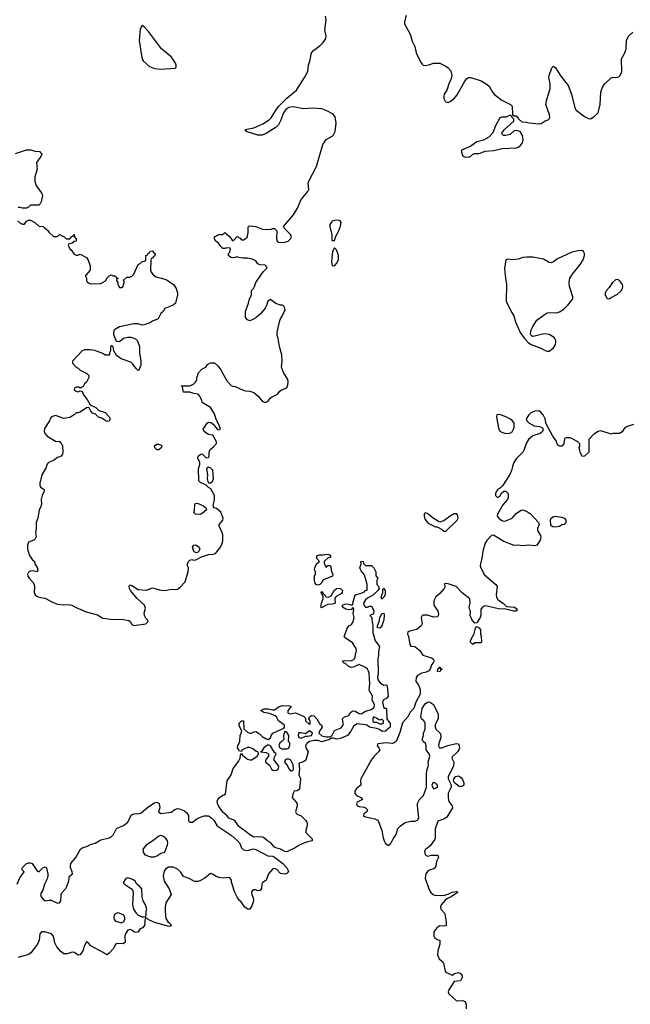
# Model space of a CAD drawing. Header units: inches. Extents: x 2396598 to 2566999, y 262085 to 451979.
# Tile 164 of 256: x 2441324 to 2447235, y 412950 to 422471. Entities that reach past the tile are written whole.
import ezdxf

# ---------------------------------------------------------------- set-up
doc = ezdxf.new("R2010")
doc.units = ezdxf.units.IN
doc.header["$MEASUREMENT"] = 0
doc.layers.add('C4441', color=7, linetype='Continuous')
doc.layers.add('C4442', color=7, linetype='Continuous')

msp = doc.modelspace()

# ---------------------------------------------------------------- linework, layer by layer
at = {"layer": 'C4441', "color": 5}
for points, elevation in [([(2442619.6, 420000), (2442619.8, 419999.8), (2442643.5, 419983.5), (2442730, 419961), (2442750.8, 419950.8), (2442811.3, 419910), (2442838, 419870), (2442851.3, 419830), (2442851.3, 419810), (2442831.3, 419730), (2442810.9, 419709.1), (2442730, 419678), (2442712, 419650), (2442691.1, 419628.9), (2442663.6, 419576.4), (2442610, 419555.3), (2442590, 419542), (2442536.9, 419523.1), (2442510, 419518), (2442470, 419528.7), (2442428.4, 419528.4), (2442290, 419499), (2442250, 419479), (2442235.3, 419464.7), (2442231, 419430), (2442250, 419374), (2442261, 419361), (2442290, 419358), (2442329.3, 419390.7), (2442370, 419401), (2442399.8, 419399.8), (2442430, 419392), (2442445.4, 419385.4), (2442465.4, 419365.4), (2442484.7, 419310), (2442484.7, 419250), (2442498, 419170), (2442498, 419130), (2442478, 419082), (2442470, 419078), (2442450, 419098), (2442420.2, 419140.2), (2442398.6, 419158.6), (2442306, 419190), (2442262, 419222), (2442235.3, 419270), (2442230, 419306), (2442218, 419318), (2442210, 419318), (2442202, 419310), (2442202, 419270), (2442192, 419250), (2442194, 419230), (2442190, 419226), (2442150, 419228), (2442130, 419242), (2442050, 419273.2), (2442010, 419279), (2441950, 419279), (2441930, 419268.7), (2441834, 419170), (2441834, 419150), (2441871.6, 419111.6), (2441890, 419102), (2441910, 419082), (2441974, 419050), (2441992, 419030), (2441992, 419010), (2441970, 418966), (2441951.6, 418948.4), (2441936.9, 418923.1), (2441910, 418906), (2441896.4, 418916.4), (2441870, 418918), (2441854, 418910), (2441852, 418890), (2441870, 418878), (2441890, 418872), (2441910, 418882), (2441930, 418874), (2441942.8, 418842.8), (2441976.3, 418796.3), (2442004.7, 418744.7), (2442061, 418721), (2442090, 418692), (2442150, 418672), (2442191.3, 418630), (2442201, 418610), (2442190, 418588.7), (2442170, 418585.2), (2442150, 418594), (2442118, 418618), (2442087.8, 418627.8), (2442056.6, 418656.6), (2442030, 418667), (2442009.5, 418690), (2441997.2, 418717.2), (2441990, 418722), (2441970, 418718), (2441910, 418677), (2441890, 418669), (2441870, 418668.7), (2441850, 418648.7), (2441810, 418624), (2441750, 418615.3), (2441670, 418642), (2441631.1, 418628.9), (2441622, 418618), (2441611, 418590), (2441562.9, 418517.1), (2441560.4, 418490), (2441566.4, 418470), (2441590, 418443), (2441670, 418394.8), (2441710, 418390.8), (2441722.8, 418382.8), (2441737.3, 418350), (2441742.8, 418290), (2441738.8, 418270), (2441724.7, 418250), (2441690, 418237.2), (2441650.4, 418209.6), (2441604, 418190), (2441588, 418170), (2441579.5, 418140.5), (2441537.3, 418070), (2441518.8, 417990), (2441518.8, 417970), (2441524.7, 417950), (2441558, 417930), (2441561, 417910), (2441541, 417870), (2441531.3, 417830), (2441535.3, 417784.7), (2441525.4, 417754.6), (2441511.3, 417730), (2441498, 417650), (2441484.7, 417610), (2441484.7, 417550), (2441478, 417510), (2441482, 417470), (2441474, 417450), (2441462, 417438), (2441410, 417418), (2441398, 417390), (2441398, 417350), (2441418.8, 417290), (2441446, 417250), (2441466, 417230), (2441471.3, 417210), (2441494.4, 417174.4), (2441501, 417150), (2441494, 417130), (2441450, 417141.2), (2441430, 417139.3), (2441410.6, 417129.4), (2441398.8, 417110), (2441402.8, 417090), (2441414.8, 417070), (2441451, 417030), (2441462.8, 417010), (2441467.5, 416987.5), (2441464.9, 416930), (2441474.8, 416910), (2441490, 416894.8), (2441510, 416885.5), (2441570, 416875.5), (2441630, 416843), (2441690, 416817.3), (2441750, 416813.4), (2441804.1, 416815.9), (2441830, 416810.6), (2441870, 416787.3), (2441966.2, 416746.2), (2442076, 416716), (2442130, 416684.9), (2442230, 416670.8), (2442310, 416674), (2442379.3, 416659.3), (2442392.7, 416652.7), (2442410, 416622), (2442430, 416611.3), (2442546, 416630), (2442568, 416650), (2442558, 416670), (2442544.1, 416684.1), (2442533.2, 416710), (2442529.3, 416730.7), (2442541.2, 416778.8), (2442531.8, 416810), (2442457.7, 416877.7), (2442397, 416950), (2442387.6, 416970), (2442384.5, 416990), (2442390, 417004.7), (2442410, 417000.7), (2442470, 416959.1), (2442550, 416955.5), (2442610, 416976.3), (2442690, 416954.4), (2442730, 416950.5), (2442790, 416964), (2442830, 416960.5), (2442850, 416964.9), (2442877.1, 416982.9), (2442924.4, 417035.6), (2442955.5, 417135.5), (2442957.2, 417170), (2442949.3, 417190), (2442949.4, 417209.4), (2442957.2, 417230), (2442970, 417242.8), (2442990, 417251), (2443010, 417244.7), (2443030, 417246), (2443084.1, 417275.9), (2443150, 417298), (2443197.2, 417302.8), (2443219, 417310), (2443269, 417370), (2443282, 417398), (2443289.2, 417430), (2443289, 417490), (2443280.2, 417520.2), (2443254, 417570), (2443254, 417590), (2443289.2, 417630), (2443294.5, 417650), (2443270, 417709.3), (2443230, 417744), (2443206, 417750), (2443200.4, 417760.4), (2443198, 417770), (2443209, 417830), (2443209, 417870), (2443173.6, 417933.6), (2443150, 417948), (2443130, 417968), (2443074.6, 417994.6), (2443058, 418010), (2443053.2, 418130), (2443066.6, 418170), (2443066.6, 418190), (2443047, 418230), (2443050, 418250.7), (2443070, 418266.8), (2443090, 418271), (2443130, 418234.8), (2443150, 418238), (2443159, 418250), (2443157.2, 418290), (2443166, 418314), (2443200.4, 418339.6), (2443227.3, 418372.7), (2443228, 418390), (2443191.8, 418451.8), (2443150, 418460.9), (2443134, 418470), (2443109.3, 418490), (2443099.3, 418510), (2443138, 418570), (2443150, 418578), (2443174.4, 418574.4), (2443198, 418558), (2443234, 418510), (2443250, 418504.7), (2443266, 418510), (2443254, 418550), (2443225.6, 418605.6), (2443210, 418658), (2443170, 418722), (2443088.9, 418768.9), (2443087.3, 418787.3), (2443078, 418810), (2443068, 418830), (2443050, 418848), (2443010, 418855.3), (2442970, 418869), (2442910, 418868), (2442899, 418919), (2442888.4, 418931.6), (2442970, 418931.3), (2443008, 418950), (2443028, 418970), (2443038, 418990), (2443038, 419010), (2443047.3, 419032.7), (2443050, 419054), (2443086, 419090), (2443126, 419110), (2443143.1, 419136.9), (2443170, 419152), (2443210, 419151.3), (2443242, 419122), (2443270, 419084.7), (2443330, 418978), (2443370, 418932), (2443385.4, 418925.4), (2443410, 418924.7), (2443487.5, 418887.5), (2443510, 418881), (2443550, 418878), (2443590, 418864.7), (2443631.3, 418830), (2443670, 418782), (2443690, 418772), (2443710, 418772), (2443730, 418782), (2443748, 418810), (2443760.2, 418819.8), (2443818, 418850), (2443842, 418878), (2443864.7, 418895.3), (2443908.4, 418911.6), (2443920.4, 418939.6), (2443924, 418970), (2443919, 418990), (2443878.6, 419058.6), (2443859, 419110), (2443864, 419170), (2443862, 419230), (2443839, 419310), (2443826.3, 419386.3), (2443816.5, 419416.5), (2443817.2, 419450), (2443838, 419550), (2443843.7, 419570), (2443869.3, 419610), (2443894.6, 419665.4), (2443888, 419690), (2443868.7, 419708.7), (2443850, 419709), (2443804.8, 419724.8), (2443750, 419764), (2443727.3, 419750), (2443714.4, 419705.6), (2443699.8, 419680.2), (2443653.2, 419626.8), (2443610, 419589), (2443582, 419570), (2443550, 419559), (2443529.1, 419569.1), (2443509, 419590), (2443509, 419650), (2443539, 419730), (2443549, 419770), (2443567.3, 419807.3), (2443569.3, 419850.7), (2443588, 419870), (2443598, 419890), (2443608.7, 419930), (2443659, 420000)], 40), ([(2441963.6, 420000), (2441962, 419998), (2441962, 419990), (2441971.1, 419971.1), (2441971.3, 419950), (2441976.9, 419936.9), (2441990, 419924.7), (2442010, 419916), (2442110, 419918), (2442153.2, 419946.8), (2442170, 419974), (2442190, 419994), (2442205, 420000)], 40), ([(2442215, 420000), (2442230, 419994), (2442250, 419994), (2442258, 419978), (2442272.7, 419972.7), (2442272.7, 419967.3), (2442262, 419958), (2442262, 419950), (2442274, 419930), (2442274, 419910), (2442282, 419890), (2442290, 419882), (2442310, 419882), (2442326, 419890), (2442328, 419912), (2442338, 419930), (2442327.3, 419952.7), (2442360.4, 419979.6), (2442390, 419982), (2442410, 419992), (2442417.9, 420000)], 40), ([(2446022.1, 420000), (2446025.1, 419970), (2446036.8, 419910), (2446032.6, 419750), (2446083.5, 419643.5), (2446107.3, 419607.3), (2446121.7, 419550), (2446167.3, 419447.3), (2446210, 419386.8), (2446250, 419344.7), (2446274, 419330), (2446370, 419294.8), (2446410, 419271), (2446430, 419264.7), (2446450, 419264.7), (2446490, 419298.8), (2446509.4, 419330), (2446515.1, 419350), (2446512.7, 419370), (2446496.9, 419396.9), (2446450, 419427.3), (2446410, 419434), (2446372.3, 419427.7), (2446308.7, 419408.7), (2446288.4, 419408.4), (2446276.4, 419416.4), (2446269.1, 419429.1), (2446274, 419470), (2446290, 419504.7), (2446330, 419566), (2446390, 419611), (2446430, 419634.8), (2446450, 419638.8), (2446523.2, 419636.8), (2446550, 419644), (2446590, 419670.8), (2446629, 419710), (2446678, 419770), (2446678, 419790), (2446645.2, 419890), (2446641.2, 419930), (2446649.3, 419970), (2446667.1, 420000)], 40), ([(2447264.5, 418555.5), (2447203.6, 418536.4), (2447190, 418528), (2447179.6, 418520.4), (2447156, 418484), (2447130, 418468), (2447070, 418468), (2447050, 418462), (2446950, 418494), (2446922, 418490), (2446879.8, 418460.2), (2446834, 418410), (2446834, 418290), (2446791.6, 418248.4), (2446770, 418248), (2446748.4, 418288.4), (2446747.3, 418307.3), (2446738, 418330), (2446746, 418350), (2446746, 418370), (2446726, 418390), (2446670, 418422), (2446650, 418428), (2446612.7, 418427.3), (2446598, 418422), (2446591.6, 418368.4), (2446572, 418348), (2446550, 418346), (2446530, 418358), (2446518, 418398), (2446484.9, 418444.9), (2446421.5, 418561.5), (2446409.5, 418610), (2446391.8, 418650), (2446370, 418676), (2446350, 418689.2), (2446310, 418686), (2446271.3, 418670), (2446251, 418650), (2446226, 418610), (2446231.3, 418590), (2446250.7, 418570.7), (2446304.5, 418544.5), (2446355.3, 418535.3), (2446384.7, 418524.7), (2446391.3, 418510), (2446384.7, 418490), (2446362, 418470), (2446292.5, 418447.5), (2446248.7, 418411.3), (2446227.1, 418372.9), (2446206.9, 418313.1), (2446193, 418290), (2446130, 418222.7), (2446108, 418190), (2446093.4, 418150), (2446085.5, 418110), (2446067.2, 418072.8), (2445995.8, 417964.2), (2445977.6, 417942.4), (2445950, 417923.7), (2445938, 417910), (2445928.9, 417888.9), (2445931, 417870), (2445950, 417851), (2445970, 417862), (2445986.3, 417893.7), (2446009.2, 417910.8), (2446030, 417911.3), (2446051.3, 417890), (2446051.3, 417850), (2446044.7, 417830), (2446002, 417778), (2445948.2, 417690), (2445946, 417670), (2445960.7, 417650), (2445990, 417626.8), (2446010, 417620.7), (2446030, 417623), (2446089.6, 417650.4), (2446130, 417696), (2446170, 417726), (2446190, 417730.8), (2446230, 417718), (2446270, 417691.3), (2446346, 417610), (2446350.8, 417590), (2446337.3, 417550), (2446337.3, 417530), (2446364, 417484), (2446367.3, 417470), (2446363.5, 417436.5), (2446330.7, 417389.3), (2446310, 417382), (2446250, 417389.4), (2446190, 417383.7), (2446150, 417389.2), (2446110, 417385.2), (2446010, 417423.7), (2445910, 417487), (2445890, 417482), (2445845.5, 417434.5), (2445830.2, 417409.8), (2445807.1, 417330), (2445801.5, 417278.5), (2445783.1, 417210), (2445782.4, 417190), (2445788.2, 417170), (2445823.8, 417103.8), (2445932, 417010), (2445944.7, 416990), (2445935.5, 416910), (2445938, 416890), (2445948.4, 416868.4), (2445958, 416858), (2446004, 416830), (2446037.3, 416797.3), (2446112, 416790), (2446138, 416770), (2446132, 416750), (2446106, 416750), (2446013.6, 416773.6), (2445970, 416769.7), (2445850, 416799.5), (2445830, 416802), (2445810, 416797), (2445787.7, 416770), (2445786.8, 416713.2), (2445781, 416690), (2445750, 416638), (2445730, 416635.3), (2445699, 416670), (2445684, 416710), (2445688, 416750), (2445678, 416770), (2445675.3, 416790), (2445684, 416830), (2445682, 416870), (2445607.5, 416927.5), (2445550, 416989), (2445470, 417015.3), (2445450, 417018), (2445434, 417010), (2445442, 416990), (2445432, 416970), (2445390, 416922), (2445350.9, 416889.1), (2445331.3, 416850), (2445332, 416810), (2445371, 416750), (2445378, 416730), (2445375.3, 416704.7), (2445364.7, 416695.3), (2445330, 416693.2), (2445270, 416713.2), (2445227.1, 416712.9), (2445216.9, 416703.1), (2445211.1, 416688.9), (2445218.8, 416630), (2445211, 416610), (2445167.5, 416572.5), (2445110, 416560.9), (2445081, 416550), (2445078.8, 416530), (2445088.1, 416508.1), (2445098.8, 416430), (2445110, 416411.3), (2445150, 416411), (2445198, 416370), (2445226.9, 416326.9), (2445310, 416300.7), (2445326, 416290), (2445336, 416270), (2445326, 416250), (2445308.6, 416231.4), (2445296.3, 416190), (2445285.3, 416174.7), (2445259.3, 416160.7), (2445216, 416150), (2445176, 416130), (2445160.7, 416110), (2445158.8, 416070), (2445181.6, 416041.6), (2445194.4, 416014.4), (2445201.6, 415990), (2445200.5, 415950), (2445158.9, 415870), (2445139.1, 415810), (2445104.2, 415775.8), (2445079.7, 415730), (2445029.7, 415670.3), (2445003.7, 415576.3), (2444969, 415491), (2444950, 415476.5), (2444930, 415471.9), (2444870, 415477), (2444790, 415469), (2444783.1, 415450), (2444801.6, 415430), (2444808.4, 415410), (2444796.4, 415390), (2444753.7, 415350), (2444724.9, 415310), (2444627.3, 415130), (2444624, 415110), (2444626.8, 415070), (2444584.4, 415035.6), (2444568.9, 415010), (2444569.2, 414989.2), (2444583.8, 414970), (2444624.7, 414950), (2444642, 414930), (2444590, 414902.7), (2444584.6, 414890), (2444590.7, 414870), (2444610, 414861.1), (2444657.1, 414857.1), (2444671.3, 414850), (2444691, 414830), (2444684.7, 414810), (2444654.8, 414790), (2444650.8, 414770), (2444670, 414761.3), (2444762.8, 414742.8), (2444786, 414730), (2444797.5, 414717.5), (2444830.8, 414630), (2444840.7, 414560.7), (2444851.3, 414530), (2444862, 414510), (2444887.1, 414487.1), (2444890, 414486), (2444910, 414498), (2444919, 414510), (2444939, 414550), (2444969.2, 414590), (2444985.2, 414650), (2445010, 414676), (2445050, 414702.8), (2445070, 414710.8), (2445110, 414721), (2445150, 414721), (2445174, 414730), (2445188.9, 414751.1), (2445174, 414870), (2445175.3, 414890), (2445195.3, 414930), (2445234, 414970), (2445262, 415050), (2445261.2, 415170), (2445265.2, 415210), (2445279, 415250), (2445282, 415270), (2445279, 415290), (2445294, 415350), (2445289, 415370), (2445259, 415410), (2445258, 415450), (2445252.3, 415470), (2445229, 415490), (2445221.2, 415510), (2445233.2, 415550), (2445234, 415570), (2445249.2, 415610), (2445249.1, 415669.1), (2445235.3, 415690), (2445214, 415710), (2445206.8, 415733.2), (2445220.9, 415810), (2445250, 415856), (2445270, 415871), (2445290, 415874.8), (2445330.6, 415850), (2445376, 415756), (2445374.8, 415710), (2445345.4, 415654.6), (2445344.7, 415630), (2445351.3, 415610), (2445394.8, 415570), (2445400.7, 415550), (2445399.1, 415530), (2445381.3, 415470), (2445379.3, 415450), (2445387.3, 415430), (2445410, 415428.5), (2445467.7, 415452.3), (2445550, 415472.4), (2445570, 415466.8), (2445579.3, 415450), (2445581.3, 415430), (2445575.3, 415410), (2445560.4, 415390), (2445510, 415344), (2445505.3, 415330), (2445525.2, 415290), (2445524.5, 415255.5), (2445472.7, 415150), (2445470.5, 415130), (2445498, 415078), (2445499.6, 415050), (2445470.2, 414990), (2445470, 414944.7), (2445477.3, 414910), (2445510.5, 414870), (2445513.4, 414850), (2445459.9, 414760.1), (2445430, 414740.5), (2445370, 414722), (2445346.6, 414646.6), (2445344.4, 414555.6), (2445339.9, 414540.1), (2445296.9, 414483.1), (2445265.2, 414454.8), (2445252, 414450), (2445242, 414430), (2445250, 414394), (2445270, 414382), (2445309.2, 414390.8), (2445370, 414390.8), (2445378, 414370), (2445359.1, 414330), (2445352.7, 414290), (2445344, 414270), (2445330, 414258), (2445290, 414246.6), (2445270, 414233.2), (2445256.3, 414210), (2445250.7, 414190), (2445247.3, 414167.3), (2445290.4, 414050.4), (2445304.9, 414030), (2445326.8, 414010), (2445350, 414001.3), (2445435.9, 414004.1), (2445470, 414014.9), (2445510, 414035.3), (2445550, 414041), (2445558.8, 414038.8), (2445561, 414030), (2445500.7, 413990), (2445466, 413974), (2445443.9, 413956.1), (2445404.9, 413910), (2445397.3, 413890), (2445400.7, 413870), (2445436, 413830), (2445439.8, 413819.8), (2445451.6, 413748.4), (2445452, 413710), (2445430, 413706), (2445390, 413708), (2445362, 413690), (2445331.3, 413650), (2445331.6, 413611.6), (2445342, 413590), (2445370, 413572), (2445392, 413570), (2445391.3, 413530), (2445370, 413466), (2445367.1, 413427.1), (2445384.7, 413390), (2445418.8, 413358.8), (2445426.4, 413346.4), (2445441, 413270), (2445450, 413261), (2445510, 413232), (2445534, 413246), (2445570, 413258), (2445590, 413246.8), (2445605.5, 413225.5), (2445608, 413210), (2445590, 413176), (2445530, 413169), (2445477.3, 413090), (2445470.7, 413070), (2445478.8, 413050), (2445550, 412986.8), (2445570, 412982.8), (2445610, 412986), (2445635.9, 412975.9), (2445646.8, 412950), (2445647.1, 412907.1)], 40), ([(2441300.5, 414110), (2441326, 414174), (2441368, 414230), (2441348.7, 414250), (2441349, 414270), (2441388.4, 414311.6), (2441410, 414318.4), (2441430, 414317.1), (2441446, 414310), (2441490, 414244.7), (2441510, 414232), (2441548, 414270), (2441570, 414278), (2441576, 414276), (2441582, 414270), (2441597.3, 414210), (2441597.3, 414190), (2441590, 414162), (2441563, 414110), (2441546.9, 414053.1), (2441530, 414022), (2441526.7, 414010), (2441532.2, 413990), (2441550, 413964.9), (2441570, 413950.4), (2441610, 413958), (2441630, 413955.5), (2441690, 413926.8), (2441710, 413930.8), (2441720.7, 413950), (2441726.6, 414010), (2441732.8, 414027.2), (2441769.6, 414070), (2441779.6, 414090), (2441798, 414142), (2441807, 414190), (2441834, 414210), (2441831.6, 414230), (2441814.8, 414270), (2441814.2, 414290), (2441820.3, 414310), (2441866.3, 414370), (2441912.9, 414450), (2441930, 414463.5), (2441980.5, 414479.5), (2442010, 414495.6), (2442053.4, 414506.6), (2442110, 414539.4), (2442190, 414559.8), (2442210, 414570.2), (2442231.7, 414590), (2442257, 414643), (2442266.4, 414653.6), (2442330, 414679), (2442369.7, 414710), (2442395.2, 414764.8), (2442410, 414782.4), (2442430, 414790.4), (2442450, 414793.7), (2442470, 414790.4), (2442500.1, 414799.9), (2442565.7, 414854.3), (2442630, 414899.1), (2442650, 414904), (2442674.8, 414890), (2442680.7, 414850), (2442667.3, 414810), (2442690, 414793.4), (2442790, 414808.9), (2442825.7, 414834.3), (2442850, 414842), (2442870, 414839.5), (2442919.9, 414819.9), (2442941.7, 414801.7), (2442956.4, 414776.4), (2442958.8, 414730), (2442961.4, 414721.4), (2442974, 414710), (2442995.3, 414710), (2443038, 414742), (2443064.5, 414755.5), (2443110, 414770.7), (2443150, 414770.5), (2443170, 414759.1), (2443202.8, 414730), (2443234.2, 414674.2), (2443370, 414585.7), (2443430, 414534.6), (2443450.3, 414510), (2443470, 414461), (2443490, 414442.8), (2443530, 414436.3), (2443588.4, 414451.6), (2443610, 414447), (2443726, 414386), (2443770, 414380.8), (2443790, 414371.3), (2443870.4, 414310), (2443910.6, 414270), (2443921, 414250), (2443924.7, 414230), (2443910, 414215.3), (2443890, 414209.3), (2443850, 414213.2), (2443812.5, 414252.5), (2443799.5, 414259.5), (2443790, 414263), (2443770, 414256.9), (2443733.4, 414210), (2443708.9, 414151.1), (2443675.6, 414124.4), (2443668, 414110), (2443663, 414070), (2443650, 414049.3), (2443630, 414046), (2443610, 414056), (2443590, 414057.2), (2443574, 414046), (2443568, 414030), (2443570.6, 414010), (2443588, 413970), (2443586, 413950), (2443570, 413902), (2443550, 413869), (2443530, 413869.5), (2443504, 413890), (2443463.5, 413943.5), (2443450, 413954.5), (2443430, 413985.1), (2443407.1, 414030), (2443379.3, 414110), (2443372.7, 414130), (2443374.5, 414150), (2443362.7, 414170), (2443354.5, 414174.5), (2443290, 414169.3), (2443254.5, 414174.5), (2443224.7, 414184.7), (2443190, 414206.6), (2443170, 414213.2), (2443115.5, 414170), (2443074.8, 414145.2), (2443050, 414136.4), (2443015.8, 414135.8), (2442964.7, 414164.7), (2442910, 414184), (2442881.2, 414230), (2442850, 414256.9), (2442810, 414274.7), (2442764.9, 414275.1), (2442739.8, 414260.2), (2442722, 414238), (2442713.4, 414190), (2442721.6, 414141.6), (2442770, 414064.7), (2442790.8, 414010), (2442738, 413930), (2442730.9, 413889.1), (2442730.6, 413850), (2442739.3, 413779.3), (2442762.4, 413742.4), (2442778.8, 413730), (2442790, 413708), (2442770, 413701.2), (2442630, 413739), (2442568, 413768), (2442550, 413786), (2442538, 413782), (2442532, 413710), (2442514, 413690), (2442490, 413678), (2442470.6, 413649.4), (2442450, 413644), (2442430, 413649.3), (2442410, 413666.6), (2442392.3, 413672.3), (2442370, 413666.6), (2442346.7, 413630), (2442343.1, 413610), (2442344.9, 413550), (2442326.2, 413533.8), (2442270, 413536.2), (2442251.3, 413530), (2442231.3, 413490), (2442190, 413442.7), (2442170, 413429.5), (2442150, 413436), (2442131.3, 413451.3), (2442013.9, 413513.9), (2441990, 413541.2), (2441970, 413552.7), (2441950, 413519), (2441934.9, 413465.1), (2441910, 413428.7), (2441890, 413425.2), (2441854, 413450), (2441833.3, 413453.3), (2441782.4, 413437.6), (2441750, 413437.6), (2441721, 413461), (2441684.2, 413504.2), (2441665.4, 413545.4), (2441650.8, 413610), (2441633, 413630), (2441568.7, 413650), (2441536, 413650), (2441518.3, 413630), (2441511.4, 413570), (2441496.5, 413530), (2441431.7, 413448.3), (2441410, 413431.9), (2441310, 413403.2)], 20)]:
    msp.add_lwpolyline(points, dxfattribs=dict(at, elevation=elevation))
for points, elevation in [([(2447110, 419959), (2447090, 419954), (2447061, 419930), (2447030, 419882), (2447002, 419850), (2446992, 419830), (2446992, 419810), (2447010, 419774), (2447030, 419772), (2447050, 419784.7), (2447110, 419817.3), (2447146, 419850), (2447158, 419870), (2447162.7, 419890), (2447159.3, 419910), (2447130, 419949)], 40), ([(2445970, 418652.7), (2445942, 418650), (2445938.8, 418630), (2445959.5, 418519.5), (2445972.1, 418492.1), (2445990, 418480.4), (2446030, 418470.4), (2446067, 418473), (2446090, 418486.8), (2446104, 418510), (2446109.1, 418530.9), (2446109, 418570), (2446094, 418590), (2446069.6, 418609.6), (2446030, 418631.8)], 40), ([(2442650, 418309.6), (2442632.3, 418330), (2442630, 418350.7), (2442650, 418364.9), (2442667.1, 418367.1), (2442696.3, 418356.3), (2442701, 418350), (2442694, 418330), (2442670, 418312.3)], 40), ([(2443150, 418142), (2443132, 418130), (2443141, 418070), (2443138, 418030), (2443143.6, 418003.6), (2443152.7, 417992.7), (2443170, 417992), (2443190, 418004.7), (2443199, 418030), (2443193.2, 418113.2), (2443173.2, 418133.2)], 40), ([(2443070, 417685.2), (2443026, 417690), (2443010, 417706), (2443016.5, 417723.5), (2443019, 417781), (2443025.6, 417794.4), (2443050, 417790.8), (2443102, 417770), (2443124.7, 417750), (2443131.3, 417730), (2443090, 417695.3)], 40), ([(2445250, 417700.9), (2445240.5, 417690), (2445238, 417670), (2445250, 417638.8), (2445270.8, 417610), (2445290, 417594), (2445350, 417566.8), (2445365.4, 417565.4), (2445405.4, 417545.4), (2445430, 417524.7), (2445450, 417524.7), (2445557.6, 417630), (2445567.3, 417650), (2445564.5, 417670), (2445553.8, 417693.8), (2445530, 417691.8), (2445490.8, 417670), (2445430, 417625.2), (2445390, 417613.2), (2445377.2, 417617.2), (2445316.6, 417656.6), (2445270, 417696)], 40), ([(2446502.7, 417562.7), (2446485.2, 417565.2), (2446473.6, 417573.6), (2446466, 417586), (2446461.2, 417630), (2446469.5, 417650.5), (2446490, 417666), (2446510, 417670.6), (2446570, 417661), (2446598, 417650), (2446612, 417630), (2446610, 417606), (2446594, 417590), (2446572.7, 417587.3), (2446550, 417569.2)], 40), ([(2443030, 417315.3), (2443010, 417328), (2442995.3, 417370), (2443009.1, 417390.9), (2443030, 417391), (2443061, 417370), (2443066, 417350), (2443050, 417322)], 40), ([(2444670, 416791.3), (2444690, 416791.3), (2444710, 416801), (2444730, 416798), (2444746, 416770), (2444751, 416750), (2444750, 416726), (2444714, 416710), (2444734, 416690), (2444732, 416668), (2444741, 416610), (2444743.5, 416543.5), (2444763.6, 416463.6), (2444806, 416410), (2444798, 416362), (2444798, 416322), (2444790.8, 416289.2), (2444794, 416150), (2444786.4, 416106.4), (2444797, 416077), (2444815.8, 416055.8), (2444850, 416036), (2444870, 416038), (2444882, 416030), (2444890, 415928), (2444873.7, 415906.3), (2444844.9, 415895.1), (2444836, 415870), (2444850, 415814), (2444870, 415812), (2444875.9, 415795.9), (2444878, 415710), (2444898.8, 415678.8), (2444910.6, 415670), (2444910.4, 415630), (2444864.7, 415590), (2444831.8, 415588.2), (2444805.9, 415605.9), (2444777.4, 415617.4), (2444709.2, 415630), (2444690, 415646), (2444672.7, 415652.7), (2444590, 415660.7), (2444558.4, 415641.6), (2444528, 415590), (2444496.3, 415550), (2444430, 415518.7), (2444394.8, 415514.8), (2444356.9, 415523.1), (2444338, 415522), (2444322, 415510), (2444250, 415486.3), (2444210, 415502), (2444170, 415501.6), (2444130.4, 415489.6), (2444102.8, 415470), (2444090.7, 415450), (2444094.8, 415430), (2444114.8, 415390), (2444094, 415310), (2444070, 415295.1), (2444035.3, 415284.7), (2444026.4, 415273.6), (2444033, 415227), (2444024.7, 415170), (2444041, 415130), (2444030.8, 415030), (2444010, 415015.3), (2443982, 415010), (2443971.3, 414990), (2443962, 414950), (2444010.8, 414890), (2444010.8, 414870), (2443994, 414810), (2443999.1, 414799.1), (2444010, 414787.3), (2444050, 414773.4), (2444091.7, 414731.7), (2444103.8, 414710), (2444108.2, 414690), (2444093, 414630), (2444094, 414610), (2444150, 414557.3), (2444154.4, 414550), (2444153.4, 414530), (2444110, 414521.7), (2444057.8, 414502.2), (2444018, 414482), (2443990, 414461), (2443910, 414425.3), (2443890, 414427.8), (2443850, 414448.7), (2443802, 414462), (2443790, 414469.8), (2443753, 414513), (2443722.7, 414530), (2443683.7, 414563.7), (2443667.5, 414567.5), (2443590, 414566.4), (2443550, 414587.1), (2443517.4, 414617.4), (2443445.6, 414670), (2443406.3, 414726.3), (2443349.6, 414750), (2443331.5, 414771.5), (2443290, 414806.6), (2443247.3, 414870), (2443237, 414890), (2443235.1, 414910), (2443242, 414930), (2443259.3, 414950), (2443290, 414970.8), (2443304.7, 414975.3), (2443314.6, 414985.4), (2443332, 415110), (2443369.6, 415170), (2443389.6, 415230), (2443443.1, 415296.9), (2443458.4, 415330), (2443462.5, 415357.5), (2443470, 415374), (2443479.1, 415359.1), (2443530, 415320.7), (2443550, 415313), (2443570, 415313), (2443580.5, 415319.5), (2443621.2, 415350), (2443635.3, 415370), (2443636.4, 415376.4), (2443628.7, 415390), (2443610, 415398), (2443581.1, 415421.1), (2443551.5, 415431.5), (2443530, 415431.6), (2443498.7, 415421.3), (2443478.8, 415410), (2443470, 415395.3), (2443450, 415398), (2443438.6, 415418.6), (2443433.2, 415430), (2443436, 415450), (2443453.2, 415490), (2443459, 415550), (2443469.2, 415570), (2443474.6, 415594.6), (2443455.3, 415630), (2443449, 415650), (2443449.2, 415669.2), (2443470, 415691), (2443490.7, 415690.7), (2443494, 415614), (2443530, 415580.7), (2443550, 415570.8), (2443569.1, 415570.9), (2443590, 415582.8), (2443610, 415586.8), (2443645.2, 415565.2), (2443670, 415538.8), (2443710, 415516), (2443730, 415511.3), (2443752.5, 415527.5), (2443759, 415550), (2443774, 415570), (2443880.4, 415619.6), (2443888.7, 415630), (2443888.7, 415650), (2443829, 415690), (2443810, 415728), (2443798, 415738), (2443742.7, 415762.7), (2443686, 415770), (2443658, 415790), (2443690, 415806), (2443730, 415806), (2443770, 415796), (2443790, 415798), (2443835.3, 415830), (2443870, 415839.3), (2443935.3, 415835.3), (2443952, 415830), (2443921, 415790), (2443918, 415770), (2443923.5, 415763.5), (2443938, 415758), (2443990, 415766.8), (2444042, 415750), (2444082, 415730), (2444092, 415710), (2444092, 415690), (2444130, 415654), (2444135.3, 415664.7), (2444135.3, 415690), (2444122, 415710), (2444128, 415730), (2444150, 415742.8), (2444170, 415738.8), (2444200.7, 415710), (2444225.8, 415665.8), (2444244.7, 415650), (2444252, 415630), (2444226, 415590), (2444221, 415570), (2444250, 415544.9), (2444290, 415535.5), (2444324, 415536), (2444338, 415542), (2444347, 415553), (2444370, 415598), (2444436.6, 415623.4), (2444454, 415650), (2444456.5, 415663.5), (2444448.7, 415710), (2444468, 415730), (2444510, 415742.8), (2444527.3, 415772.7), (2444538, 415782), (2444550, 415787.3), (2444570, 415784), (2444610, 415762.8), (2444630, 415758.8), (2444670, 415784), (2444730, 415800.7), (2444756.6, 415823.4), (2444759.3, 415850), (2444736, 415890), (2444739.3, 415930), (2444707, 415987), (2444714.5, 416050), (2444705.1, 416150), (2444700.7, 416170), (2444690, 416189.2), (2444670, 416206.6), (2444610, 416235.3), (2444550.4, 416209.6), (2444530, 416207), (2444510, 416217.2), (2444482, 416242), (2444458, 416250), (2444448, 416270), (2444470, 416274.8), (2444530, 416270.7), (2444557.5, 416282.5), (2444572.7, 416307.3), (2444573.2, 416330), (2444584, 416370), (2444582, 416390), (2444544.1, 416444.1), (2444473.2, 416493.2), (2444464, 416504), (2444490, 416576), (2444509.4, 416610), (2444537.2, 416622.8), (2444552.5, 416647.5), (2444562.7, 416690), (2444553.2, 416730), (2444558, 416770), (2444550, 416786), (2444531.6, 416768.4), (2444514.4, 416765.6), (2444482, 416770), (2444449.2, 416790), (2444448, 416810), (2444470, 416818.8), (2444490, 416820.7), (2444530, 416811), (2444548, 416812), (2444548, 416828), (2444569.7, 416910.3), (2444619.5, 416920.5), (2444662, 416938), (2444670, 416952), (2444686, 416954), (2444688.7, 417010), (2444670, 417066), (2444663.1, 417103.1), (2444630, 417142), (2444617.2, 417170), (2444628, 417210), (2444627.3, 417232.7), (2444650, 417234), (2444652.7, 417212.7), (2444670, 417194), (2444730, 417192), (2444752, 417170), (2444771.1, 417131.1), (2444772.7, 417092.7), (2444792, 417070), (2444782, 417050), (2444782, 417010), (2444795.3, 416995.3), (2444802, 416970), (2444792, 416950), (2444750, 416908), (2444690, 416878), (2444670, 416862), (2444651, 416830), (2444656, 416810)], 20), ([(2444290, 417174), (2444307.3, 417192.7), (2444330, 417194), (2444336.9, 417176.9), (2444342, 417130), (2444354.8, 417110), (2444350.7, 417090), (2444264.5, 417055.5), (2444254.4, 417045.6), (2444250, 417028.7), (2444230, 417008), (2444210, 417002), (2444190, 417009), (2444181.2, 417030), (2444179, 417050), (2444178, 417090), (2444187.3, 417112.7), (2444188, 417130), (2444178, 417150), (2444182, 417170), (2444198, 417210), (2444226, 417230), (2444200.4, 417260.4), (2444200.4, 417279.6), (2444206, 417290), (2444225.6, 417294.4), (2444264.7, 417295.3), (2444290, 417302), (2444319.6, 417299.6), (2444334, 417290), (2444334, 417270), (2444310, 417266), (2444279.6, 417240.4), (2444272, 417230), (2444272.7, 417212.7)], 20), ([(2444250, 416782), (2444238, 416790), (2444244.5, 416830), (2444261.2, 416870), (2444262, 416890), (2444242, 416930), (2444250, 416942), (2444261, 416921), (2444276, 416910), (2444279.6, 416899.6), (2444290.9, 416890.9), (2444310, 416886.8), (2444339.5, 416900.5), (2444369.4, 416950), (2444390, 416970.4), (2444410, 416974.9), (2444430, 416970.7), (2444450, 416951.3), (2444444.7, 416930), (2444437.3, 416922.7), (2444387.5, 416892.5), (2444378.8, 416881.2), (2444374.8, 416870), (2444378, 416830), (2444374, 416826), (2444350, 416818), (2444306, 416814), (2444278, 416802)], 20), ([(2444830, 416868.7), (2444824, 416890), (2444838, 416930), (2444840.4, 416959.6), (2444850, 416974), (2444862, 416950), (2444861, 416910), (2444850, 416888)], 20), ([(2444810, 416588), (2444788.7, 416590), (2444788.7, 416610), (2444804, 416650), (2444809.2, 416690.8), (2444830, 416724.7), (2444850, 416732), (2444853.4, 416713.4), (2444850, 416668), (2444830.5, 416609.5)], 20), ([(2445710, 416428.7), (2445686, 416450), (2445687.3, 416467.3), (2445708.7, 416510), (2445719, 416521), (2445734.6, 416585.4), (2445750, 416602), (2445770.7, 416590.7), (2445784.7, 416570), (2445784.7, 416530), (2445791.6, 416508.4), (2445794, 416450), (2445790, 416446), (2445730, 416446)], 40), ([(2445390, 416166), (2445368, 416168), (2445370, 416194), (2445382, 416198), (2445390, 416212), (2445398, 416198), (2445412, 416190), (2445398, 416182)], 40), ([(2444750, 415728), (2444741, 415710), (2444741, 415690), (2444750, 415678), (2444778, 415678), (2444810, 415662), (2444830, 415662), (2444846, 415670), (2444846, 415690), (2444830, 415706), (2444810, 415698), (2444800.4, 415700.4), (2444778, 415718)], 20), ([(2444130, 415595.3), (2444090, 415566), (2444050, 415574), (2444026.8, 415573.2), (2444022, 415570), (2444018, 415550), (2444024.7, 415530), (2444050, 415524), (2444090, 415542), (2444110, 415541), (2444148, 415550), (2444157.2, 415570), (2444155.1, 415575.1)], 20), ([(2443890, 415588), (2443878.8, 415550), (2443882, 415510), (2443862, 415490), (2443842, 415478), (2443831, 415450), (2443845.4, 415425.4), (2443861.4, 415421.4), (2443910, 415419.1), (2443930, 415426), (2443939.3, 415459.3), (2443938, 415478), (2443928.9, 415488.9), (2443926, 415490), (2443928.7, 415550), (2443910, 415582)], 20), ([(2443730, 415459), (2443723.5, 415456.5), (2443686, 415430), (2443664.7, 415395.3), (2443654, 415390), (2443710, 415384.7), (2443731.3, 415371.3), (2443732, 415350), (2443702.8, 415310), (2443702.8, 415290), (2443742, 415262), (2443762, 415222), (2443773.2, 415213.2), (2443790, 415210.5), (2443810, 415214.9), (2443830, 415227.7), (2443831.6, 415251.6), (2443788.7, 415310), (2443788.4, 415331.6), (2443806, 415370), (2443790, 415386), (2443750, 415448)], 20), ([(2443930, 415319), (2443910, 415319), (2443892, 415310), (2443886.8, 415290), (2443916.8, 415256.8), (2443930, 415226), (2443950, 415204.7), (2443970, 415214), (2443973.2, 415226.8), (2443970, 415266), (2443948, 415310)], 20), ([(2445590, 415051.1), (2445576.3, 415056.3), (2445531.8, 415090), (2445523.7, 415110), (2445527, 415130), (2445547, 415153), (2445570, 415157.4), (2445590, 415147.4), (2445610, 415124.4), (2445623.6, 415090), (2445621.5, 415070), (2445610, 415057.7)], 40), ([(2445330, 415095.3), (2445322, 415090), (2445312, 415070), (2445330, 415034), (2445350, 415038), (2445368, 415050), (2445368, 415070), (2445350, 415088)], 40), ([(2442690, 414582.9), (2442670, 414577), (2442623.1, 414536.9), (2442550.5, 414490), (2442514.8, 414450), (2442519.8, 414419.8), (2442536, 414396), (2442590, 414374.8), (2442630, 414376), (2442650, 414384.7), (2442690, 414411), (2442730, 414421), (2442755.1, 414490), (2442758.5, 414510), (2442754.5, 414530), (2442742, 414550), (2442710, 414576.3)], 20), ([(2442372, 414172), (2442350, 414165.2), (2442327.3, 414130), (2442330, 414122), (2442338, 414110), (2442404.9, 414064.9), (2442414.4, 414054.4), (2442422.8, 414030), (2442414.8, 413910), (2442426, 413870), (2442450, 413832), (2442470, 413812), (2442510, 413794), (2442530, 413794), (2442542, 413798), (2442547.3, 413812.7), (2442548, 413850), (2442553.2, 413870), (2442542, 413910), (2442519, 413950), (2442509.1, 413989.1), (2442507.3, 414067.3), (2442486, 414090), (2442458, 414110), (2442440.2, 414140.2), (2442417.5, 414157.5)], 20), ([(2442270, 413834.5), (2442250, 413823.7), (2442239.3, 413810), (2442234.4, 413790), (2442239.1, 413770), (2442250, 413754.8), (2442310, 413737.3), (2442330, 413746), (2442342.7, 413770), (2442342.7, 413790), (2442331.8, 413811.8), (2442287.9, 413832.1)], 20)]:
    msp.add_lwpolyline(points, close=True, dxfattribs=dict(at, elevation=elevation))
at = {"layer": 'C4442', "color": 5, "elevation": 40}
for points in [[(2443659, 420000), (2443684.5, 420035.5), (2443718, 420070), (2443716.4, 420076.4), (2443708, 420090), (2443696, 420096), (2443650, 420101.2), (2443630, 420108.7), (2443610, 420138), (2443575.1, 420155.1), (2443530, 420163.7), (2443483.6, 420163.6), (2443446, 420170), (2443430, 420178), (2443393.2, 420166.8), (2443368, 420170), (2443346, 420190), (2443346, 420210), (2443356.4, 420223.6), (2443366, 420250), (2443362, 420262), (2443330, 420266), (2443310, 420258), (2443290, 420258), (2443270, 420278), (2443249.3, 420309.3), (2443222, 420330), (2443208, 420350), (2443208.4, 420371.6), (2443250, 420394), (2443290, 420394), (2443310, 420411.3), (2443354.4, 420374.4), (2443379.6, 420339.6), (2443390, 420332), (2443430, 420374), (2443456.9, 420356.9), (2443470, 420342), (2443490, 420342), (2443506, 420350), (2443528, 420372), (2443528, 420388), (2443535.3, 420410), (2443536.4, 420463.6), (2443538, 420470), (2443550, 420478), (2443610, 420471), (2443674.6, 420445.4), (2443750, 420442), (2443770, 420452), (2443791.6, 420451.6), (2443814, 420430), (2443811, 420350), (2443816, 420330), (2443830, 420318.8), (2443870, 420314.9), (2443890, 420318.7), (2443921.2, 420330), (2443946, 420350), (2443956, 420370), (2443949.4, 420389.4), (2443886, 420450), (2443878, 420470), (2443975.8, 420584.2), (2444011.5, 420648.5), (2444047.8, 420732.2), (2444114, 420810), (2444124, 420830), (2444117.2, 420890), (2444121.2, 420910), (2444195.6, 421050), (2444257.2, 421262.8), (2444290, 421311.3), (2444350, 421344.7), (2444362, 421358), (2444376, 421390), (2444386, 421470), (2444376, 421530), (2444358, 421558), (2444298, 421590), (2444250, 421609.2), (2444155.3, 421615.3), (2444070, 421607.1), (2443970, 421628.5), (2443930, 421620.4), (2443899.4, 421600.6), (2443876.5, 421570), (2443850, 421494), (2443830, 421453.2), (2443806, 421430), (2443710, 421369.4), (2443670, 421353.2), (2443630, 421354), (2443525.6, 421385.6), (2443518, 421390), (2443506, 421410), (2443590, 421424), (2443676.1, 421463.9), (2443737.8, 421502.2), (2443757.5, 421522.5), (2443798.9, 421590), (2443829.7, 421630), (2443910, 421711.8), (2444002.4, 421790), (2444080.7, 421910), (2444112.7, 421970), (2444119.3, 422030), (2444133.2, 422070), (2444149.6, 422150.4), (2444170, 422177.3), (2444230, 422219.1), (2444262.7, 422250), (2444286.6, 422290), (2444289.4, 422310), (2444276.2, 422370), (2444289.4, 422470), (2444284.8, 422504.8)], [(2445063.8, 422510), (2445047.7, 422450), (2445048, 422430), (2445104.9, 422330), (2445122.9, 422262.9), (2445148.4, 422210), (2445163.1, 422150), (2445202.6, 422062.6), (2445219.1, 422039.1), (2445230, 422030.8), (2445250, 422026.8), (2445285.6, 422034.4), (2445330, 422051), (2445390, 422051), (2445450, 422021), (2445470, 422006), (2445495.9, 421975.9), (2445505.5, 421930), (2445498, 421890), (2445480.7, 421859.3), (2445458, 421790), (2445433.4, 421750), (2445428.2, 421730), (2445428.5, 421708.5), (2445443, 421683), (2445450, 421676), (2445470, 421670.8), (2445490, 421678.8), (2445530, 421708), (2445557.5, 421742.5), (2445629.6, 421870.4), (2445650, 421898), (2445669.4, 421910.6), (2445690, 421911), (2445790, 421878), (2445850, 421844.7), (2445867.1, 421827.1), (2445900.7, 421770), (2445924.7, 421744.7), (2445990, 421691.3), (2446074, 421650), (2446090, 421634), (2446094, 421550), (2446102, 421542), (2446130, 421542), (2446151.6, 421511.6), (2446183.6, 421483.6), (2446230, 421481), (2446254, 421474), (2446350, 421463), (2446372.5, 421467.5), (2446410, 421493.4), (2446438, 421502), (2446449.3, 421510.7), (2446454.2, 421525.8), (2446451.8, 421550), (2446418, 421650), (2446418.6, 421658.6), (2446423.7, 421690), (2446458.9, 421801.1), (2446459.7, 421850), (2446446.6, 421910), (2446449.2, 421930), (2446474.6, 422005.4), (2446490, 422022), (2446510, 422006), (2446563.6, 421923.6), (2446632.7, 421832.7), (2446664.4, 421750), (2446697.6, 421617.6), (2446710, 421594.8), (2446790, 421535.5), (2446830, 421515.5), (2446850, 421513.4), (2446881.2, 421530), (2446924, 421570), (2446942.7, 421650), (2446949.5, 421770), (2446960.9, 421810), (2446970, 421826), (2446990, 421854.8), (2447050, 421906.8), (2447070, 421914), (2447090, 421910.7), (2447122, 421918), (2447133.6, 421926.4), (2447146.6, 421950), (2447152.7, 421970), (2447149.1, 422090.9), (2447182, 422150), (2447195.3, 422190), (2447198, 422270), (2447218, 422310), (2447258, 422350)], [(2441282, 421178), (2441390, 421211), (2441430.9, 421210.9), (2441470, 421198), (2441514.8, 421194.8), (2441538, 421170), (2441530, 421148.7), (2441486.8, 421090), (2441494.4, 421025.6), (2441470.8, 420950), (2441470.8, 420910), (2441483.5, 420863.5), (2441535.3, 420795.3), (2441544.7, 420770), (2441532, 420710), (2441522, 420690), (2441510, 420678), (2441430, 420678), (2441410, 420658), (2441390, 420648.7), (2441351.1, 420648.9), (2441330, 420655.3), (2441310, 420655.3)], [(2441304.7, 420524.7), (2441330, 420502), (2441350, 420494), (2441370, 420494), (2441390, 420522), (2441410, 420532), (2441430, 420532), (2441471, 420511), (2441510, 420474), (2441550, 420472), (2441559.6, 420459.6), (2441594.4, 420434.4), (2441610, 420412), (2441650, 420374), (2441690, 420374), (2441710, 420392), (2441754, 420370), (2441772.7, 420352.7), (2441810, 420352), (2441830, 420374), (2441842, 420378), (2441850, 420394), (2441854, 420370), (2441872, 420350), (2441871.6, 420328.4), (2441850, 420326), (2441831.6, 420308.4), (2441798, 420302), (2441794, 420290), (2441810, 420254), (2441823.6, 420243.6), (2441850, 420202), (2441870, 420192), (2441887.3, 420192.7), (2441910, 420202), (2441971.3, 420170), (2441985.4, 420145.4), (2442004.7, 420090), (2442004.7, 420050), (2441963.6, 420000)], [(2442417.9, 420000), (2442428.9, 420011.1), (2442470, 420102), (2442488.4, 420111.6), (2442506, 420130), (2442542, 420138), (2442546, 420150), (2442546, 420190), (2442562, 420198), (2442567.3, 420212.7), (2442582, 420218), (2442587.3, 420232.7), (2442610, 420234), (2442618, 420218), (2442634, 420210), (2442631.6, 420188.4), (2442618, 420182), (2442610, 420166), (2442598, 420162), (2442594, 420150), (2442591.3, 420050), (2442598, 420030), (2442619.6, 420000)], [(2446667.1, 420000), (2446671.9, 420008.1), (2446750, 420102.8), (2446778, 420150), (2446792.7, 420190), (2446792.7, 420210), (2446782, 420230), (2446770, 420237.2), (2446730, 420237), (2446670, 420222.9), (2446530, 420159.6), (2446490, 420127.6), (2446470, 420119.6), (2446450, 420123.6), (2446393.4, 420153.4), (2446290, 420173.1), (2446230, 420175.5), (2446194.8, 420170), (2446150, 420154.8), (2446090, 420149.3), (2446050, 420154), (2446030, 420148), (2446015.5, 420064.5), (2446022.1, 420000)], [(2442205, 420000), (2442210, 420002), (2442215, 420000)]]:
    msp.add_lwpolyline(points, dxfattribs=at)
at = {"layer": 'C4442', "color": 5}
for points, elevation in [([(2442510, 422415.3), (2442490, 422378), (2442481.7, 422270), (2442504.6, 422104.6), (2442508.5, 422088.5), (2442521.1, 422070), (2442578.9, 422018.9), (2442630, 421997.6), (2442690, 421992.2), (2442830, 422001), (2442839, 422010), (2442838, 422030), (2442831.6, 422050), (2442810, 422086.6), (2442789.6, 422110), (2442695.1, 422190), (2442570, 422356.2), (2442530, 422402.7)], 60), ([(2446070, 421546), (2446031.3, 421528.7), (2445990.9, 421529.1), (2445970, 421522), (2445930, 421444), (2445904.1, 421375.9), (2445866.4, 421333.6), (2445814.2, 421305.8), (2445750, 421289.5), (2445690, 421246), (2445601, 421210), (2445599.1, 421190), (2445610, 421156), (2445630, 421144), (2445670, 421142), (2445690, 421150.8), (2445710, 421170.7), (2445730, 421176.3), (2445770, 421175.5), (2445830, 421198), (2445910, 421206.4), (2445995.2, 421224.8), (2446130, 421232.4), (2446150, 421237.1), (2446169.3, 421250), (2446190, 421281), (2446196.2, 421310), (2446189.5, 421349.5), (2446168.9, 421388.9), (2446130, 421398), (2446110, 421395.3), (2446070, 421359), (2446030, 421349.3), (2446006, 421350), (2445988, 421370), (2446015.3, 421410), (2446106, 421490), (2446106, 421510), (2446087.3, 421527.3), (2446082, 421542)], 40), ([(2444410, 420532), (2444370, 420529.3), (2444350, 420520.9), (2444337.3, 420510), (2444327.3, 420490), (2444326.8, 420470), (2444344.7, 420390), (2444346.4, 420346.4), (2444350, 420334), (2444370, 420334), (2444384, 420376), (2444410, 420422), (2444430, 420474), (2444437.2, 420510), (2444425.6, 420525.6)], 40), ([(2444370, 420266), (2444351.6, 420228.4), (2444342.8, 420130), (2444350, 420094), (2444370, 420092), (2444390, 420112), (2444408.7, 420150), (2444408.7, 420190), (2444402, 420210), (2444390, 420246)], 40)]:
    msp.add_lwpolyline(points, close=True, dxfattribs=dict(at, elevation=elevation))

doc.saveas('drawing.dxf')
